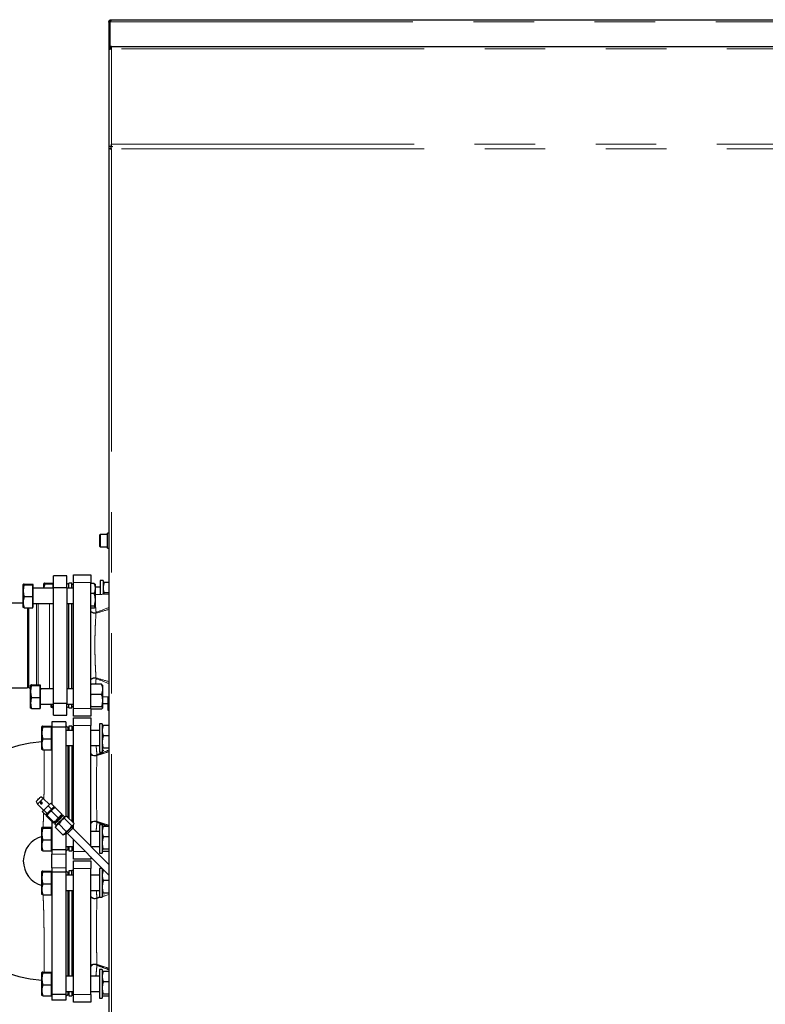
# Model space of a CAD drawing. Header units: millimetres. Extents: x 19 to 255, y 64 to 156.
# Tile 49 of 76: x 159 to 175, y 74 to 95. Entities that reach past the tile are written whole.
import ezdxf

# ---------------------------------------------------------------- set-up
doc = ezdxf.new("R2010")
doc.units = ezdxf.units.MM
doc.linetypes.add('PHANTOM', pattern=[12.7, 6.35, -1.27, 1.27, -1.27, 1.27, -1.27])

msp = doc.modelspace()

# ---------------------------------------------------------------- linework, layer by layer
at = {"color": 7, "linetype": 'Continuous', "lineweight": 25}
for p, q in [((160.902, 94.548), (160.902, 94.558)), ((160.902, 94.558), (160.922, 94.558)), ((160.922, 94.548), (160.902, 94.548)), ((160.902, 94.548), (160.902, 93.992)), ((160.922, 94.548), (160.922, 94.558)), ((160.922, 94.548), (160.922, 94.032)), ((160.928, 94.558), (160.928, 94.574)), ((160.928, 94.035), (160.928, 94.558)), ((160.947, 94.603), (160.947, 94.583)), ((160.947, 94.603), (160.958, 94.603)), ((160.958, 94.603), (197.879, 94.603)), ((160.922, 94.042), (160.928, 94.042)), ((160.952, 93.992), (160.952, 94.042)), ((160.952, 94.042), (180.212, 94.042)), ((160.902, 93.992), (160.927, 93.992)), ((160.902, 93.992), (160.902, 93.978)), ((160.902, 93.978), (160.902, 91.942)), ((160.927, 93.992), (160.927, 93.988)), ((160.928, 93.988), (160.928, 93.996)), ((160.902, 91.942), (160.902, 91.903)), ((160.952, 91.942), (160.902, 91.942)), ((160.941, 91.942), (160.941, 91.917)), ((160.952, 91.942), (160.952, 91.992)), ((160.952, 91.942), (160.967, 91.942)), ((160.967, 91.949), (160.967, 91.936)), ((160.902, 91.903), (160.927, 91.903)), ((160.902, 91.903), (160.902, 66.801)), ((160.712, 83.676), (160.712, 83.792)), ((160.712, 83.552), (160.712, 83.676)), ((160.872, 83.802), (160.722, 83.802)), ((160.902, 83.829), (160.872, 83.829)), ((160.872, 83.586), (160.872, 83.829)), ((160.722, 83.542), (160.872, 83.542)), ((160.872, 83.515), (160.872, 83.586)), ((160.872, 83.515), (160.902, 83.515)), ((160.021, 82.932), (159.741, 82.932)), ((159.741, 82.688), (159.741, 82.932)), ((160.021, 82.688), (160.021, 82.932)), ((160.161, 82.952), (160.521, 82.952)), ((160.161, 82.792), (160.161, 82.952)), ((160.521, 82.952), (160.521, 82.792)), ((159.104, 82.622), (159.104, 82.754)), ((159.125, 82.762), (159.304, 82.762)), ((159.125, 82.745), (159.304, 82.745)), ((159.304, 82.754), (159.304, 82.762)), ((159.31, 82.754), (159.304, 82.754)), ((159.304, 82.745), (159.304, 82.754)), ((159.304, 82.622), (159.304, 82.745)), ((159.31, 82.299), (159.31, 82.754)), ((159.741, 82.674), (159.31, 82.674)), ((159.535, 82.674), (159.535, 82.773)), ((159.556, 82.781), (159.735, 82.781)), ((159.556, 82.764), (159.735, 82.764)), ((159.735, 82.773), (159.735, 82.781)), ((159.741, 82.773), (159.735, 82.773)), ((159.735, 82.764), (159.735, 82.773)), ((159.735, 82.674), (159.735, 82.764)), ((159.741, 82.688), (160.021, 82.688)), ((159.741, 80.256), (159.741, 82.688)), ((160.061, 82.752), (160.021, 82.775)), ((160.021, 82.688), (160.021, 80.256)), ((160.161, 82.674), (160.021, 82.674)), ((160.121, 82.782), (160.061, 82.782)), ((160.061, 82.674), (160.061, 82.782)), ((160.121, 82.674), (160.121, 82.782)), ((160.161, 82.752), (160.121, 82.752)), ((160.161, 80.152), (160.161, 82.792)), ((160.521, 80.152), (160.521, 82.792)), ((160.589, 82.774), (160.521, 82.774)), ((160.608, 82.757), (160.589, 82.774)), ((160.61, 82.756), (160.609, 82.758)), ((160.61, 82.756), (160.61, 82.691)), ((160.721, 82.693), (160.61, 82.693)), ((160.61, 82.691), (160.61, 82.644)), ((160.61, 82.644), (160.61, 82.46)), ((160.781, 82.833), (160.721, 82.833)), ((160.721, 82.833), (160.721, 82.542)), ((160.781, 82.833), (160.781, 82.544)), ((160.782, 82.777), (160.781, 82.775)), ((160.783, 82.777), (160.801, 82.793)), ((160.902, 82.793), (160.801, 82.793)), ((159.104, 82.382), (159.104, 82.622)), ((159.125, 82.498), (159.304, 82.498)), ((159.304, 82.498), (159.304, 82.622)), ((159.304, 82.382), (159.304, 82.498)), ((160.589, 82.561), (160.521, 82.561)), ((160.902, 82.55), (160.61, 82.536)), ((160.61, 82.46), (160.61, 82.402)), ((160.902, 82.58), (160.801, 82.58)), ((159.104, 82.361), (157.88, 82.361)), ((159.104, 82.274), (159.104, 82.382)), ((159.125, 82.266), (159.304, 82.266)), ((159.191, 82.266), (159.191, 80.583)), ((159.221, 80.583), (159.221, 82.266)), ((159.304, 82.266), (159.304, 82.382)), ((159.304, 82.274), (159.31, 82.274)), ((159.31, 82.354), (159.741, 82.354)), ((159.31, 82.274), (159.31, 82.299)), ((160.021, 82.354), (160.161, 82.354)), ((160.061, 80.56), (160.061, 82.354)), ((160.121, 80.56), (160.121, 82.354)), ((160.589, 82.301), (160.521, 82.301)), ((160.589, 82.254), (160.521, 82.254)), ((160.609, 82.27), (160.61, 82.272)), ((160.61, 82.402), (160.61, 82.283)), ((160.61, 82.283), (160.61, 82.272)), ((160.61, 82.272), (160.61, 82.272)), ((155.37, 80.583), (159.191, 80.583)), ((159.221, 80.583), (159.259, 80.583)), ((159.259, 80.507), (159.259, 80.639)), ((159.28, 80.647), (159.459, 80.647)), ((159.28, 80.631), (159.459, 80.631)), ((159.459, 80.639), (159.459, 80.647)), ((159.465, 80.64), (159.459, 80.64)), ((159.459, 80.631), (159.459, 80.639)), ((159.459, 80.507), (159.459, 80.631)), ((159.465, 80.185), (159.465, 80.64)), ((160.525, 80.66), (160.521, 80.648)), ((160.521, 80.656), (160.525, 80.66)), ((160.744, 80.66), (160.525, 80.66)), ((160.763, 80.643), (160.744, 80.66)), ((160.765, 80.642), (160.763, 80.643)), ((160.765, 80.642), (160.765, 80.577)), ((160.765, 80.577), (160.765, 80.529)), ((159.259, 80.268), (159.259, 80.507)), ((159.28, 80.383), (159.459, 80.383)), ((159.459, 80.383), (159.459, 80.507)), ((159.459, 80.268), (159.459, 80.383)), ((159.465, 80.566), (159.489, 80.56)), ((159.741, 80.56), (159.465, 80.56)), ((160.161, 80.56), (160.021, 80.56)), ((160.521, 80.461), (160.525, 80.447)), ((160.744, 80.447), (160.525, 80.447)), ((160.765, 80.529), (160.765, 80.346)), ((160.765, 80.401), (160.902, 80.395)), ((160.876, 80.396), (160.876, 80.186)), ((159.259, 80.16), (159.259, 80.268)), ((159.459, 80.152), (159.459, 80.268)), ((159.459, 80.16), (159.465, 80.16)), ((159.465, 80.24), (159.741, 80.24)), ((159.465, 80.16), (159.465, 80.185)), ((159.69, 80.179), (159.69, 80.24)), ((159.711, 80.171), (159.741, 80.171)), ((160.021, 80.256), (159.741, 80.256)), ((159.741, 80.012), (159.741, 80.256)), ((160.021, 80.012), (160.021, 80.256)), ((160.021, 80.24), (160.161, 80.24)), ((160.021, 80.169), (160.061, 80.192)), ((160.061, 80.162), (160.061, 80.24)), ((160.061, 80.162), (160.121, 80.162)), ((160.121, 80.162), (160.121, 80.24)), ((160.121, 80.192), (160.161, 80.192)), ((160.521, 80.205), (160.525, 80.187)), ((160.744, 80.187), (160.525, 80.187)), ((160.763, 80.156), (160.765, 80.158)), ((160.765, 80.346), (160.765, 80.288)), ((160.765, 80.288), (160.765, 80.168)), ((160.765, 80.259), (160.876, 80.259)), ((160.765, 80.168), (160.765, 80.158)), ((160.765, 80.158), (160.765, 80.158)), ((160.876, 80.186), (160.876, 80.119)), ((159.28, 80.152), (159.459, 80.152)), ((159.741, 80.012), (160.021, 80.012)), ((160.161, 79.992), (160.161, 80.152)), ((160.521, 79.992), (160.161, 79.992)), ((160.161, 79.952), (160.521, 79.952)), ((160.161, 79.792), (160.161, 79.952)), ((160.521, 80.152), (160.521, 79.992)), ((160.521, 79.952), (160.521, 79.792)), ((160.744, 80.14), (160.525, 80.14)), ((160.876, 80.119), (160.902, 80.119)), ((159.495, 79.639), (159.495, 79.771)), ((159.516, 79.779), (159.695, 79.779)), ((159.516, 79.763), (159.695, 79.763)), ((159.695, 79.771), (159.695, 79.779)), ((159.701, 79.772), (159.695, 79.772)), ((159.695, 79.763), (159.695, 79.771)), ((159.695, 79.639), (159.695, 79.763)), ((160.001, 79.872), (159.701, 79.872)), ((159.701, 79.872), (159.701, 79.757)), ((160.001, 79.757), (159.701, 79.757)), ((159.701, 79.757), (159.701, 78.146)), ((160.001, 79.872), (160.001, 79.757)), ((160.041, 79.752), (160.001, 79.792)), ((160.001, 79.757), (160.001, 77.889)), ((160.061, 79.752), (160.041, 79.752)), ((160.041, 79.752), (160.041, 79.692)), ((160.121, 79.782), (160.061, 79.782)), ((160.061, 79.782), (160.061, 79.692)), ((160.121, 79.782), (160.121, 79.692)), ((160.161, 79.752), (160.121, 79.752)), ((160.161, 77.743), (160.161, 79.792)), ((160.521, 77.261), (160.521, 79.792)), ((160.761, 79.832), (160.701, 79.832)), ((160.701, 79.832), (160.701, 79.299)), ((160.761, 79.832), (160.761, 79.299)), ((160.762, 79.776), (160.761, 79.774)), ((160.763, 79.775), (160.781, 79.792)), ((160.902, 79.792), (160.781, 79.792)), ((159.495, 79.4), (159.495, 79.639)), ((159.695, 79.515), (159.695, 79.639)), ((160.161, 79.692), (160.001, 79.692)), ((160.701, 79.692), (160.521, 79.692)), ((160.902, 79.579), (160.781, 79.579)), ((159.495, 79.292), (159.495, 79.4)), ((159.516, 79.515), (159.695, 79.515)), ((159.695, 79.4), (159.695, 79.515)), ((159.695, 79.284), (159.695, 79.4)), ((160.001, 79.372), (160.161, 79.372)), ((160.041, 79.372), (160.041, 77.863)), ((160.061, 79.372), (160.061, 79.33)), ((160.121, 79.372), (160.121, 79.33)), ((160.521, 79.372), (160.701, 79.372)), ((159.516, 79.284), (159.695, 79.284)), ((159.695, 79.292), (159.701, 79.292)), ((160.061, 79.33), (160.061, 77.843)), ((160.121, 79.33), (160.121, 77.783)), ((160.701, 79.299), (160.701, 79.232)), ((160.701, 79.232), (160.761, 79.232)), ((160.761, 79.299), (160.761, 79.232)), ((160.761, 79.29), (160.762, 79.288)), ((160.763, 79.288), (160.781, 79.272)), ((160.902, 79.319), (160.781, 79.319)), ((160.792, 79.272), (160.781, 79.272)), ((159.373, 78.198), (159.404, 78.145)), ((159.404, 78.145), (159.532, 78.017)), ((159.47, 78.295), (159.471, 78.296)), ((159.524, 78.265), (159.471, 78.296)), ((159.652, 78.138), (159.524, 78.265)), ((159.535, 78.021), (159.624, 78.11)), ((159.624, 78.11), (159.68, 78.166)), ((159.695, 78.039), (159.624, 78.11)), ((159.751, 78.096), (159.68, 78.166)), ((159.751, 78.096), (159.695, 78.039)), ((159.503, 77.989), (159.535, 78.021)), ((159.574, 77.918), (159.503, 77.989)), ((159.606, 77.951), (159.535, 78.021)), ((159.606, 77.951), (159.574, 77.918)), ((159.593, 77.909), (159.592, 77.906)), ((159.611, 77.924), (159.593, 77.895)), ((159.734, 77.753), (159.593, 77.895)), ((159.595, 77.94), (159.599, 77.936)), ((159.599, 77.936), (159.599, 77.929)), ((159.599, 77.929), (159.606, 77.922)), ((159.695, 78.039), (159.606, 77.951)), ((159.748, 77.767), (159.606, 77.908)), ((159.838, 77.857), (159.697, 77.999)), ((159.733, 78.07), (159.729, 78.074)), ((159.74, 78.07), (159.733, 78.07)), ((159.747, 78.063), (159.74, 78.07)), ((159.761, 78.063), (159.749, 78.055)), ((159.763, 78.077), (159.76, 78.076)), ((159.916, 77.935), (159.774, 78.076)), ((159.924, 77.901), (159.91, 77.915)), ((159.916, 77.921), (159.917, 77.924)), ((159.942, 77.904), (159.927, 77.904)), ((159.97, 77.876), (159.942, 77.904)), ((160.003, 77.888), (159.972, 77.878)), ((160.013, 77.891), (160.169, 77.735)), ((159.701, 77.787), (159.701, 77.188)), ((159.745, 77.752), (159.748, 77.753)), ((159.754, 77.759), (159.768, 77.745)), ((159.765, 77.742), (159.765, 77.727)), ((159.765, 77.727), (159.793, 77.699)), ((159.791, 77.697), (159.781, 77.666)), ((159.792, 77.698), (159.791, 77.697)), ((159.851, 77.729), (160.007, 77.573)), ((159.968, 77.846), (160.124, 77.69)), ((160.155, 77.694), (160.166, 77.725)), ((160.161, 77.621), (160.161, 77.71)), ((160.761, 77.712), (160.701, 77.712)), ((160.701, 77.712), (160.701, 77.179)), ((160.761, 77.712), (160.761, 77.179)), ((159.495, 77.519), (159.495, 77.651)), ((159.495, 77.28), (159.495, 77.519)), ((159.516, 77.659), (159.695, 77.659)), ((159.516, 77.643), (159.695, 77.643)), ((159.695, 77.651), (159.695, 77.659)), ((159.701, 77.652), (159.695, 77.652)), ((159.695, 77.643), (159.695, 77.651)), ((159.695, 77.519), (159.695, 77.643)), ((159.695, 77.395), (159.695, 77.519)), ((159.778, 77.656), (159.782, 77.666)), ((159.778, 77.656), (159.934, 77.501)), ((159.944, 77.504), (159.934, 77.501)), ((159.944, 77.503), (159.975, 77.514)), ((159.976, 77.514), (159.975, 77.514)), ((160.001, 77.539), (160.001, 77.188)), ((160.005, 77.544), (160.026, 77.522)), ((160.027, 77.523), (160.026, 77.522)), ((160.03, 77.526), (160.902, 76.654)), ((160.147, 77.643), (160.125, 77.664)), ((160.902, 76.88), (160.143, 77.639)), ((160.701, 77.572), (160.521, 77.572)), ((160.762, 77.656), (160.761, 77.654)), ((160.763, 77.655), (160.781, 77.672)), ((160.902, 77.672), (160.781, 77.672)), ((159.495, 77.172), (159.495, 77.28)), ((159.516, 77.395), (159.695, 77.395)), ((159.695, 77.28), (159.695, 77.395)), ((159.695, 77.164), (159.695, 77.28)), ((160.161, 77.152), (160.161, 77.395)), ((160.902, 77.459), (160.781, 77.459)), ((159.516, 77.164), (159.695, 77.164)), ((159.695, 77.172), (159.701, 77.172)), ((160.001, 77.188), (159.701, 77.188)), ((159.701, 77.188), (159.701, 77.097)), ((159.701, 76.808), (159.701, 77.097)), ((160.001, 77.252), (160.161, 77.252)), ((160.001, 77.152), (160.041, 77.192)), ((160.001, 77.188), (160.001, 77.097)), ((160.001, 77.097), (160.001, 76.808)), ((160.041, 77.252), (160.041, 77.192)), ((160.041, 77.192), (160.061, 77.192)), ((160.061, 77.252), (160.061, 77.162)), ((160.061, 77.162), (160.121, 77.162)), ((160.121, 77.252), (160.121, 77.162)), ((160.121, 77.192), (160.161, 77.192)), ((160.161, 76.992), (160.161, 77.152)), ((160.531, 77.252), (160.701, 77.252)), ((160.701, 77.179), (160.701, 77.112)), ((160.701, 77.112), (160.761, 77.112)), ((160.761, 77.179), (160.761, 77.112)), ((160.761, 77.17), (160.762, 77.168)), ((160.763, 77.168), (160.781, 77.152)), ((160.902, 77.199), (160.781, 77.199)), ((160.902, 77.152), (160.781, 77.152)), ((160.521, 76.992), (160.161, 76.992)), ((160.161, 76.952), (160.521, 76.952)), ((160.161, 76.792), (160.161, 76.952)), ((160.521, 77.035), (160.521, 76.992)), ((160.521, 76.952), (160.521, 76.792)), ((159.495, 76.599), (159.495, 76.731)), ((159.516, 76.739), (159.695, 76.739)), ((159.516, 76.723), (159.695, 76.723)), ((159.695, 76.731), (159.695, 76.739)), ((159.701, 76.732), (159.695, 76.732)), ((159.695, 76.723), (159.695, 76.731)), ((159.695, 76.599), (159.695, 76.723)), ((159.701, 76.808), (159.701, 76.717)), ((160.001, 76.717), (159.701, 76.717)), ((159.701, 76.717), (159.701, 74.148)), ((160.001, 76.808), (160.001, 76.717)), ((160.041, 76.712), (160.001, 76.752)), ((160.001, 76.717), (160.001, 74.148)), ((160.161, 76.652), (160.001, 76.652)), ((160.061, 76.712), (160.041, 76.712)), ((160.041, 76.712), (160.041, 76.652)), ((160.121, 76.742), (160.061, 76.742)), ((160.061, 76.742), (160.061, 76.652)), ((160.161, 76.752), (160.121, 76.752)), ((160.121, 76.652), (160.121, 76.752)), ((160.161, 74.152), (160.161, 76.792)), ((160.521, 74.152), (160.521, 76.792)), ((160.701, 76.652), (160.521, 76.652)), ((160.761, 76.792), (160.701, 76.792)), ((160.701, 76.792), (160.701, 76.259)), ((160.761, 76.792), (160.761, 76.259)), ((160.762, 76.736), (160.761, 76.734)), ((160.763, 76.735), (160.781, 76.752)), ((160.804, 76.752), (160.781, 76.752)), ((159.495, 76.36), (159.495, 76.599)), ((159.516, 76.475), (159.695, 76.475)), ((159.695, 76.475), (159.695, 76.599)), ((159.695, 76.36), (159.695, 76.475)), ((160.902, 76.539), (160.781, 76.539)), ((159.495, 76.252), (159.495, 76.36)), ((159.516, 76.244), (159.695, 76.244)), ((159.695, 76.244), (159.695, 76.36)), ((159.695, 76.252), (159.701, 76.252)), ((160.001, 76.332), (160.161, 76.332)), ((160.041, 76.332), (160.041, 74.532)), ((160.061, 76.332), (160.061, 74.532)), ((160.121, 76.332), (160.121, 74.532)), ((160.521, 76.332), (160.701, 76.332)), ((160.701, 76.259), (160.701, 76.192)), ((160.761, 76.259), (160.761, 76.192)), ((160.761, 76.25), (160.762, 76.248)), ((160.763, 76.248), (160.776, 76.237)), ((160.902, 76.279), (160.781, 76.279)), ((160.701, 76.192), (160.761, 76.192)), ((159.495, 74.479), (159.495, 74.611)), ((159.516, 74.619), (159.695, 74.619)), ((159.516, 74.603), (159.695, 74.603)), ((159.695, 74.611), (159.695, 74.619)), ((159.701, 74.612), (159.695, 74.612)), ((159.695, 74.603), (159.695, 74.611)), ((159.695, 74.479), (159.695, 74.603)), ((160.761, 74.672), (160.701, 74.672)), ((160.701, 74.672), (160.701, 74.139)), ((160.761, 74.672), (160.761, 74.139)), ((160.762, 74.616), (160.761, 74.614)), ((160.763, 74.615), (160.781, 74.632)), ((160.902, 74.632), (160.781, 74.632)), ((159.495, 74.24), (159.495, 74.479)), ((159.695, 74.355), (159.695, 74.479)), ((160.161, 74.532), (160.001, 74.532)), ((160.701, 74.532), (160.521, 74.532)), ((160.902, 74.419), (160.781, 74.419)), ((159.495, 74.132), (159.495, 74.24)), ((159.516, 74.355), (159.695, 74.355)), ((159.695, 74.24), (159.695, 74.355)), ((159.695, 74.124), (159.695, 74.24)), ((160.001, 74.212), (160.161, 74.212)), ((160.041, 74.212), (160.041, 74.152)), ((160.061, 74.212), (160.061, 74.122)), ((160.121, 74.212), (160.121, 74.122)), ((160.121, 74.192), (160.161, 74.192)), ((160.521, 74.212), (160.701, 74.212)), ((159.516, 74.124), (159.695, 74.124)), ((159.695, 74.132), (159.701, 74.132)), ((160.001, 74.148), (159.701, 74.148)), ((159.701, 74.148), (159.701, 74.032)), ((160.001, 74.032), (159.701, 74.032)), ((160.001, 74.112), (160.041, 74.152)), ((160.001, 74.148), (160.001, 74.032)), ((160.041, 74.152), (160.061, 74.152)), ((160.061, 74.122), (160.121, 74.122)), ((160.161, 73.992), (160.161, 74.152)), ((160.521, 73.992), (160.161, 73.992)), ((160.521, 74.152), (160.521, 73.992)), ((160.701, 74.139), (160.701, 74.072)), ((160.701, 74.072), (160.761, 74.072)), ((160.761, 74.139), (160.761, 74.072)), ((160.761, 74.13), (160.762, 74.128)), ((160.763, 74.128), (160.781, 74.112)), ((160.902, 74.159), (160.781, 74.159)), ((160.902, 74.112), (160.781, 74.112))]:
    msp.add_line(p, q, dxfattribs=at)
at = {"color": 8, "linetype": 'PHANTOM', "lineweight": 18}
for p, q in [((160.928, 94.558), (197.834, 94.558)), ((160.952, 91.992), (160.952, 93.992)), ((180.212, 93.992), (160.952, 93.992)), ((160.952, 91.992), (180.212, 91.992)), ((160.952, 91.892), (160.952, 66.812)), ((180.212, 91.892), (160.952, 91.892)), ((160.722, 83.802), (160.722, 83.677)), ((160.722, 83.677), (160.722, 83.542)), ((160.521, 82.792), (160.161, 82.792)), ((159.385, 80.647), (159.385, 82.354)), ((159.416, 80.647), (159.416, 82.354)), ((159.652, 80.56), (159.652, 82.354)), ((160.63, 82.151), (160.632, 82.164)), ((160.632, 80.781), (160.63, 80.794)), ((160.161, 80.152), (160.521, 80.152)), ((160.521, 79.792), (160.161, 79.792)), ((160.651, 79.167), (160.649, 79.178)), ((160.649, 77.766), (160.651, 77.778)), ((159.701, 77.097), (160.001, 77.097)), ((160.161, 77.152), (160.404, 77.152)), ((160.001, 76.808), (159.701, 76.808)), ((160.521, 76.792), (160.161, 76.792)), ((160.902, 76.247), (160.761, 76.202)), ((160.761, 76.224), (160.806, 76.241)), ((160.649, 76.178), (160.701, 76.2)), ((160.651, 76.167), (160.649, 76.178)), ((160.729, 76.192), (160.651, 76.167)), ((160.649, 74.766), (160.651, 74.778)), ((160.161, 74.152), (160.521, 74.152))]:
    msp.add_line(p, q, dxfattribs=at)
at = {"color": 8, "linetype": 'PHANTOM', "lineweight": 18, "flags": 128}
for points in [[(160.521, 82.216), (160.523, 82.202), (160.531, 82.189), (160.542, 82.178), (160.557, 82.169), (160.574, 82.163), (160.594, 82.16), (160.613, 82.16), (160.632, 82.164)], [(160.63, 82.151), (160.612, 82.148), (160.592, 82.148), (160.573, 82.15), (160.556, 82.155), (160.541, 82.162), (160.53, 82.17), (160.523, 82.18), (160.521, 82.19)], [(160.63, 80.794), (160.612, 80.797), (160.592, 80.797), (160.573, 80.794), (160.556, 80.79), (160.541, 80.783), (160.53, 80.774), (160.523, 80.765), (160.521, 80.754)], [(160.632, 80.781), (160.613, 80.785), (160.594, 80.785), (160.574, 80.782), (160.557, 80.776), (160.542, 80.767), (160.531, 80.756), (160.523, 80.743), (160.521, 80.729)], [(160.521, 79.224), (160.524, 79.209), (160.533, 79.194), (160.547, 79.182), (160.565, 79.173), (160.586, 79.168), (160.608, 79.167), (160.63, 79.171), (160.649, 79.178)], [(160.521, 79.199), (160.524, 79.188), (160.533, 79.177), (160.548, 79.168), (160.566, 79.162), (160.588, 79.158), (160.61, 79.158), (160.632, 79.161), (160.651, 79.167)], [(160.521, 77.745), (160.524, 77.757), (160.533, 77.768), (160.548, 77.777), (160.566, 77.783), (160.588, 77.787), (160.61, 77.787), (160.632, 77.784), (160.651, 77.778)], [(160.521, 77.72), (160.524, 77.736), (160.533, 77.751), (160.547, 77.763), (160.565, 77.772), (160.586, 77.777), (160.608, 77.778), (160.63, 77.774), (160.649, 77.766)], [(160.521, 76.224), (160.524, 76.209), (160.533, 76.194), (160.547, 76.182), (160.565, 76.173), (160.586, 76.168), (160.608, 76.167), (160.63, 76.171), (160.649, 76.178)], [(160.521, 76.199), (160.524, 76.188), (160.533, 76.177), (160.548, 76.168), (160.566, 76.162), (160.588, 76.158), (160.61, 76.158), (160.632, 76.161), (160.651, 76.167)], [(160.521, 74.745), (160.524, 74.757), (160.533, 74.768), (160.548, 74.777), (160.566, 74.783), (160.588, 74.787), (160.61, 74.787), (160.632, 74.784), (160.651, 74.778)], [(160.521, 74.72), (160.524, 74.736), (160.533, 74.751), (160.547, 74.763), (160.565, 74.772), (160.586, 74.777), (160.608, 74.778), (160.63, 74.774), (160.649, 74.766)]]:
    msp.add_lwpolyline(points, dxfattribs=at)
at = {"color": 7, "linetype": 'Continuous', "lineweight": 25, "flags": 128}
for points in [[(159.373, 78.198), (159.373, 78.198), (159.376, 78.201), (159.384, 78.209), (159.396, 78.221), (159.411, 78.236), (159.427, 78.252), (159.442, 78.267), (159.455, 78.281), (159.465, 78.29), (159.47, 78.295)], [(159.524, 78.265), (159.524, 78.264), (159.518, 78.259), (159.508, 78.249), (159.494, 78.235), (159.478, 78.218), (159.46, 78.2), (159.442, 78.183), (159.427, 78.167), (159.415, 78.155), (159.407, 78.147), (159.404, 78.145)], [(159.74, 78.07), (159.739, 78.07), (159.734, 78.065), (159.724, 78.055), (159.71, 78.04), (159.693, 78.023), (159.674, 78.004), (159.655, 77.985), (159.637, 77.967), (159.621, 77.951), (159.609, 77.939), (159.601, 77.932), (159.599, 77.929)], [(159.942, 77.904), (159.941, 77.904), (159.936, 77.899), (159.927, 77.889), (159.913, 77.875), (159.896, 77.858), (159.876, 77.838), (159.855, 77.817), (159.833, 77.796), (159.813, 77.776), (159.796, 77.758), (159.781, 77.744), (159.771, 77.734), (159.766, 77.728), (159.765, 77.727)], [(159.765, 77.742), (159.765, 77.742), (159.768, 77.744), (159.775, 77.752), (159.787, 77.764), (159.803, 77.78), (159.822, 77.799), (159.842, 77.819), (159.862, 77.839), (159.882, 77.858), (159.899, 77.875), (159.912, 77.889), (159.922, 77.899), (159.927, 77.904), (159.927, 77.904)], [(159.972, 77.878), (159.971, 77.877), (159.966, 77.872), (159.956, 77.862), (159.942, 77.848), (159.925, 77.831), (159.904, 77.81), (159.883, 77.789), (159.861, 77.767), (159.841, 77.747), (159.823, 77.729), (159.808, 77.714), (159.798, 77.704), (159.792, 77.698)], [(160.155, 77.694), (160.155, 77.693), (160.15, 77.688), (160.14, 77.679), (160.126, 77.664), (160.108, 77.647), (160.088, 77.627), (160.067, 77.605), (160.045, 77.583), (160.025, 77.563), (160.007, 77.545), (159.992, 77.53), (159.982, 77.52), (159.976, 77.514)], [(160.147, 77.643), (160.147, 77.643), (160.144, 77.64), (160.136, 77.632), (160.123, 77.619), (160.108, 77.604), (160.09, 77.586), (160.072, 77.568), (160.056, 77.552), (160.042, 77.538), (160.032, 77.528), (160.027, 77.523)]]:
    msp.add_lwpolyline(points, dxfattribs=at)
at = {"color": 7, "linetype": 'Continuous', "lineweight": 25}
for centre, radius, start, end in [((160.722, 83.792), 0.01, 90, 180), ((160.722, 83.552), 0.01, 180, 270), ((159.641, 76.952), 2.505, 93.3413, 266.6587), ((159.486, 78.17), 0.0199, 135.795, 314.2439), ((159.641, 76.952), 0.535, 105.4715, 254.5298)]:
    msp.add_arc(centre, radius, start, end, dxfattribs=at)
for points, knots in [([(160.902, 94.558), (160.902, 94.561), (160.903, 94.566), (160.905, 94.574), (160.909, 94.583), (160.915, 94.59), (160.923, 94.596), (160.931, 94.6), (160.939, 94.603), (160.945, 94.603), (160.947, 94.603)], [0, 0, 0, 0, 0.1153569, 0.2389796, 0.3681794, 0.5000032, 0.6318723, 0.7608834, 0.8832183, 1, 1, 1, 1]), ([(160.922, 94.558), (160.922, 94.559), (160.922, 94.562), (160.924, 94.567), (160.926, 94.572), (160.929, 94.576), (160.934, 94.579), (160.938, 94.582), (160.943, 94.583), (160.946, 94.583), (160.947, 94.583)], [0, 0, 0, 0, 0.124771, 0.249927, 0.375133, 0.5, 0.624942, 0.749956, 0.873751, 1, 1, 1, 1]), ([(160.958, 94.603), (160.957, 94.603), (160.957, 94.602), (160.956, 94.599), (160.953, 94.594), (160.949, 94.588), (160.945, 94.583), (160.939, 94.578), (160.934, 94.575), (160.93, 94.575), (160.928, 94.574)], [0, 0, 0, 0, 0.156783, 0.309493, 0.454375, 0.588148, 0.708913, 0.816044, 0.910752, 1, 1, 1, 1]), ([(160.952, 94.042), (160.947, 94.042), (160.935, 94.041), (160.92, 94.032), (160.909, 94.019), (160.903, 94.005), (160.902, 93.996), (160.902, 93.992)], [0, 0, 0, 0, 0.21815, 0.436315, 0.65448, 0.872649, 1, 1, 1, 1]), ([(160.952, 94.017), (160.949, 94.017), (160.943, 94.016), (160.935, 94.012), (160.93, 94.004), (160.927, 93.998), (160.927, 93.993), (160.927, 93.992)], [0, 0, 0, 0, 0.228352, 0.45676, 0.68504, 0.913377, 1, 1, 1, 1]), ([(160.902, 93.978), (160.903, 93.979), (160.904, 93.981), (160.913, 93.984), (160.926, 93.987), (160.94, 93.99), (160.949, 93.992), (160.952, 93.992)], [0, 0, 0, 0, 0.21815, 0.43631, 0.65448, 0.872643, 1, 1, 1, 1]), ([(160.952, 91.892), (160.951, 91.899), (160.95, 91.912), (160.947, 91.928), (160.944, 91.94), (160.942, 91.942), (160.941, 91.942)], [0, 0, 0, 0, 0.249986, 0.5, 0.75001, 1, 1, 1, 1]), ([(160.902, 91.903), (160.903, 91.902), (160.904, 91.9), (160.916, 91.898), (160.933, 91.895), (160.946, 91.893), (160.952, 91.892)], [0, 0, 0, 0, 0.24999, 0.5, 0.750014, 1, 1, 1, 1]), ([(160.927, 91.903), (160.928, 91.902), (160.928, 91.9), (160.934, 91.898), (160.942, 91.895), (160.949, 91.893), (160.952, 91.892)], [0, 0, 0, 0, 0.249989, 0.500001, 0.749982, 1, 1, 1, 1]), ([(160.952, 91.892), (160.951, 91.896), (160.95, 91.902), (160.947, 91.91), (160.944, 91.916), (160.942, 91.917), (160.941, 91.917)], [0, 0, 0, 0, 0.250018, 0.499999, 0.750011, 1, 1, 1, 1]), ([(159.125, 82.762), (159.119, 82.76), (159.107, 82.758), (159.105, 82.755), (159.104, 82.754)], [0, 0, 0, 0, 0.495453, 1, 1, 1, 1]), ([(159.104, 82.754), (159.104, 82.753), (159.104, 82.752), (159.109, 82.749), (159.12, 82.747), (159.125, 82.745)], [0, 0, 0, 0, 0.070094, 0.530797, 1, 1, 1, 1]), ([(159.125, 82.745), (159.123, 82.738), (159.115, 82.713), (159.106, 82.672), (159.105, 82.638), (159.104, 82.622)], [0, 0, 0, 0, 0.1948041, 0.5946668, 1, 1, 1, 1]), ([(159.556, 82.781), (159.55, 82.779), (159.538, 82.777), (159.536, 82.774), (159.535, 82.773)], [0, 0, 0, 0, 0.495444, 1, 1, 1, 1]), ([(159.535, 82.773), (159.535, 82.772), (159.535, 82.771), (159.54, 82.768), (159.551, 82.766), (159.556, 82.764)], [0, 0, 0, 0, 0.070095, 0.530789, 1, 1, 1, 1]), ([(159.556, 82.764), (159.554, 82.757), (159.547, 82.733), (159.539, 82.702), (159.538, 82.68), (159.538, 82.674)], [0, 0, 0, 0, 0.265425, 0.810251, 1, 1, 1, 1]), ([(160.589, 82.774), (160.593, 82.765), (160.602, 82.738), (160.607, 82.71), (160.61, 82.691)], [0, 0, 0, 0, 0.316667, 1, 1, 1, 1]), ([(160.61, 82.644), (160.609, 82.637), (160.606, 82.609), (160.597, 82.582), (160.589, 82.561)], [0, 0, 0, 0, 0.230821, 1, 1, 1, 1]), ([(160.801, 82.793), (160.798, 82.785), (160.788, 82.757), (160.784, 82.73), (160.781, 82.71)], [0, 0, 0, 0, 0.316667, 1, 1, 1, 1]), ([(160.781, 82.663), (160.782, 82.656), (160.785, 82.628), (160.794, 82.601), (160.801, 82.58)], [0, 0, 0, 0, 0.230827, 1, 1, 1, 1]), ([(159.104, 82.622), (159.104, 82.612), (159.105, 82.587), (159.111, 82.545), (159.121, 82.514), (159.125, 82.498)], [0, 0, 0, 0, 0.219144, 0.607269, 1, 1, 1, 1]), ([(159.125, 82.498), (159.119, 82.479), (159.107, 82.441), (159.105, 82.402), (159.104, 82.382)], [0, 0, 0, 0, 0.495457, 1, 1, 1, 1]), ([(160.589, 82.561), (160.591, 82.558), (160.601, 82.525), (160.605, 82.491), (160.61, 82.46)], [0, 0, 0, 0, 0.107801, 1, 1, 1, 1]), ([(160.801, 82.58), (160.8, 82.577), (160.797, 82.565), (160.795, 82.553), (160.793, 82.545)], [0, 0, 0, 0, 0.306918, 1, 1, 1, 1]), ([(159.104, 82.382), (159.104, 82.379), (159.104, 82.358), (159.109, 82.319), (159.12, 82.284), (159.125, 82.266)], [0, 0, 0, 0, 0.070104, 0.530798, 1, 1, 1, 1]), ([(159.125, 82.266), (159.119, 82.268), (159.107, 82.27), (159.105, 82.273), (159.104, 82.274)], [0, 0, 0, 0, 0.4954614, 1, 1, 1, 1]), ([(160.61, 82.402), (160.61, 82.401), (160.607, 82.367), (160.598, 82.333), (160.589, 82.301)], [0, 0, 0, 0, 0.0300025, 1, 1, 1, 1]), ([(160.589, 82.301), (160.591, 82.3), (160.601, 82.294), (160.605, 82.288), (160.61, 82.283)], [0, 0, 0, 0, 0.107804, 1, 1, 1, 1]), ([(160.61, 82.272), (160.61, 82.272), (160.607, 82.266), (160.598, 82.26), (160.589, 82.254)], [0, 0, 0, 0, 0.030006, 1, 1, 1, 1]), ([(159.28, 80.647), (159.274, 80.646), (159.262, 80.643), (159.26, 80.641), (159.259, 80.639)], [0, 0, 0, 0, 0.4954566, 1, 1, 1, 1]), ([(159.259, 80.639), (159.259, 80.639), (159.259, 80.638), (159.263, 80.635), (159.274, 80.632), (159.28, 80.631)], [0, 0, 0, 0, 0.0700939, 0.5307914, 1, 1, 1, 1]), ([(159.28, 80.631), (159.278, 80.623), (159.27, 80.599), (159.261, 80.558), (159.259, 80.524), (159.259, 80.507)], [0, 0, 0, 0, 0.194804, 0.594665, 1, 1, 1, 1]), ([(160.744, 80.66), (160.747, 80.651), (160.757, 80.624), (160.762, 80.596), (160.765, 80.577)], [0, 0, 0, 0, 0.316667, 1, 1, 1, 1]), ([(159.259, 80.507), (159.259, 80.498), (159.259, 80.473), (159.266, 80.431), (159.275, 80.399), (159.28, 80.383)], [0, 0, 0, 0, 0.219145, 0.60727, 1, 1, 1, 1]), ([(159.28, 80.383), (159.274, 80.365), (159.262, 80.327), (159.26, 80.287), (159.259, 80.268)], [0, 0, 0, 0, 0.49546, 1, 1, 1, 1]), ([(160.525, 80.447), (160.524, 80.443), (160.522, 80.439), (160.521, 80.434), (160.521, 80.433)], [0, 0, 0, 0, 0.758109, 1, 1, 1, 1]), ([(160.765, 80.529), (160.764, 80.523), (160.761, 80.495), (160.751, 80.468), (160.744, 80.447)], [0, 0, 0, 0, 0.230821, 1, 1, 1, 1]), ([(160.744, 80.447), (160.745, 80.443), (160.755, 80.41), (160.76, 80.376), (160.765, 80.346)], [0, 0, 0, 0, 0.107801, 1, 1, 1, 1]), ([(159.259, 80.268), (159.259, 80.265), (159.259, 80.244), (159.263, 80.205), (159.274, 80.17), (159.28, 80.152)], [0, 0, 0, 0, 0.070104, 0.530792, 1, 1, 1, 1]), ([(159.28, 80.152), (159.274, 80.153), (159.262, 80.156), (159.26, 80.159), (159.259, 80.16)], [0, 0, 0, 0, 0.495465, 1, 1, 1, 1]), ([(159.711, 80.171), (159.705, 80.172), (159.693, 80.175), (159.691, 80.178), (159.69, 80.179)], [0, 0, 0, 0, 0.495466, 1, 1, 1, 1]), ([(159.695, 80.24), (159.695, 80.235), (159.697, 80.211), (159.705, 80.189), (159.711, 80.171)], [0, 0, 0, 0, 0.214977, 1, 1, 1, 1]), ([(160.525, 80.187), (160.524, 80.186), (160.522, 80.185), (160.521, 80.184), (160.521, 80.184)], [0, 0, 0, 0, 0.758109, 1, 1, 1, 1]), ([(160.765, 80.288), (160.764, 80.287), (160.762, 80.252), (160.753, 80.219), (160.744, 80.187)], [0, 0, 0, 0, 0.0300025, 1, 1, 1, 1]), ([(160.744, 80.187), (160.745, 80.186), (160.755, 80.18), (160.76, 80.174), (160.765, 80.168)], [0, 0, 0, 0, 0.107804, 1, 1, 1, 1]), ([(160.765, 80.158), (160.764, 80.158), (160.762, 80.151), (160.753, 80.145), (160.744, 80.14)], [0, 0, 0, 0, 0.030006, 1, 1, 1, 1]), ([(159.516, 79.779), (159.51, 79.778), (159.498, 79.775), (159.496, 79.773), (159.495, 79.771)], [0, 0, 0, 0, 0.495459, 1, 1, 1, 1]), ([(159.495, 79.771), (159.495, 79.771), (159.495, 79.77), (159.5, 79.767), (159.511, 79.764), (159.516, 79.763)], [0, 0, 0, 0, 0.070098, 0.530786, 1, 1, 1, 1]), ([(159.516, 79.763), (159.514, 79.755), (159.507, 79.731), (159.497, 79.69), (159.496, 79.656), (159.495, 79.639)], [0, 0, 0, 0, 0.194807, 0.594665, 1, 1, 1, 1]), ([(160.781, 79.792), (160.778, 79.783), (160.768, 79.756), (160.764, 79.728), (160.761, 79.709)], [0, 0, 0, 0, 0.3166694, 1, 1, 1, 1]), ([(159.495, 79.639), (159.495, 79.63), (159.496, 79.605), (159.502, 79.563), (159.512, 79.531), (159.516, 79.515)], [0, 0, 0, 0, 0.2191405, 0.607268, 1, 1, 1, 1]), ([(160.761, 79.661), (160.762, 79.655), (160.765, 79.627), (160.774, 79.6), (160.781, 79.579)], [0, 0, 0, 0, 0.230818, 1, 1, 1, 1]), ([(160.781, 79.579), (160.78, 79.575), (160.77, 79.542), (160.765, 79.508), (160.761, 79.478)], [0, 0, 0, 0, 0.107803, 1, 1, 1, 1]), ([(159.516, 79.515), (159.51, 79.497), (159.498, 79.459), (159.496, 79.419), (159.495, 79.4)], [0, 0, 0, 0, 0.495458, 1, 1, 1, 1]), ([(159.495, 79.4), (159.495, 79.397), (159.495, 79.376), (159.5, 79.337), (159.511, 79.302), (159.516, 79.284)], [0, 0, 0, 0, 0.070099, 0.530787, 1, 1, 1, 1]), ([(160.761, 79.42), (160.761, 79.419), (160.764, 79.385), (160.773, 79.351), (160.781, 79.319)], [0, 0, 0, 0, 0.030013, 1, 1, 1, 1]), ([(159.516, 79.284), (159.51, 79.285), (159.498, 79.288), (159.496, 79.291), (159.495, 79.292)], [0, 0, 0, 0, 0.495459, 1, 1, 1, 1]), ([(160.781, 79.319), (160.78, 79.318), (160.77, 79.312), (160.765, 79.306), (160.761, 79.3)], [0, 0, 0, 0, 0.107799, 1, 1, 1, 1]), ([(159.469, 78.182), (159.471, 78.183), (159.475, 78.186), (159.481, 78.188), (159.488, 78.187), (159.494, 78.185), (159.499, 78.18), (159.503, 78.174), (159.504, 78.168), (159.503, 78.161), (159.5, 78.155), (159.495, 78.15), (159.489, 78.148), (159.482, 78.147), (159.476, 78.149), (159.47, 78.153), (159.466, 78.158), (159.464, 78.165), (159.464, 78.171), (159.466, 78.177), (159.468, 78.18), (159.469, 78.182)], [0, 0, 0, 0, 0.05272, 0.105369, 0.1589, 0.213092, 0.266345, 0.318447, 0.371048, 0.424967, 0.479007, 0.531824, 0.583987, 0.636965, 0.691082, 0.74488, 0.797295, 0.849487, 0.902905, 0.957118, 1, 1, 1, 1]), ([(159.593, 77.895), (159.592, 77.898), (159.591, 77.904), (159.593, 77.91), (159.599, 77.91), (159.605, 77.909), (159.606, 77.908)], [0, 0, 0, 0, 0.245341, 0.5537664, 0.8716933, 1, 1, 1, 1]), ([(159.606, 77.908), (159.614, 77.92), (159.63, 77.946), (159.661, 77.976), (159.685, 77.992), (159.697, 77.999)], [0, 0, 0, 0, 0.33617, 0.682269, 1, 1, 1, 1]), ([(159.697, 77.999), (159.703, 78.01), (159.716, 78.032), (159.742, 78.058), (159.764, 78.07), (159.774, 78.076)], [0, 0, 0, 0, 0.336166, 0.682257, 1, 1, 1, 1]), ([(159.774, 78.076), (159.773, 78.077), (159.768, 78.078), (159.761, 78.078), (159.759, 78.072), (159.76, 78.066), (159.761, 78.063)], [0, 0, 0, 0, 0.128311, 0.436983, 0.754658, 1, 1, 1, 1]), ([(159.812, 77.831), (159.824, 77.839), (159.849, 77.854), (159.88, 77.885), (159.895, 77.91), (159.902, 77.922)], [0, 0, 0, 0, 0.3361562, 0.6822625, 1, 1, 1, 1]), ([(159.916, 77.935), (159.909, 77.924), (159.897, 77.902), (159.87, 77.876), (159.849, 77.863), (159.838, 77.857)], [0, 0, 0, 0, 0.336155, 0.682269, 1, 1, 1, 1]), ([(159.902, 77.922), (159.905, 77.921), (159.912, 77.919), (159.917, 77.922), (159.918, 77.928), (159.916, 77.933), (159.916, 77.935)], [0, 0, 0, 0, 0.245342, 0.553768, 0.871689, 1, 1, 1, 1]), ([(160.013, 77.891), (160.005, 77.889), (159.989, 77.884), (159.974, 77.869), (159.97, 77.853), (159.968, 77.846)], [0, 0, 0, 0, 0.336162, 0.682275, 1, 1, 1, 1]), ([(159.734, 77.753), (159.745, 77.76), (159.767, 77.772), (159.793, 77.799), (159.806, 77.82), (159.812, 77.831)], [0, 0, 0, 0, 0.3361584, 0.6822723, 1, 1, 1, 1]), ([(159.748, 77.767), (159.748, 77.765), (159.749, 77.76), (159.749, 77.753), (159.744, 77.751), (159.737, 77.753), (159.734, 77.753)], [0, 0, 0, 0, 0.128311, 0.436983, 0.75466, 1, 1, 1, 1]), ([(159.838, 77.857), (159.831, 77.845), (159.815, 77.82), (159.784, 77.789), (159.759, 77.774), (159.748, 77.767)], [0, 0, 0, 0, 0.336156, 0.682274, 1, 1, 1, 1]), ([(159.851, 77.729), (159.84, 77.723), (159.818, 77.713), (159.794, 77.688), (159.783, 77.666), (159.778, 77.656)], [0, 0, 0, 0, 0.336157, 0.682265, 1, 1, 1, 1]), ([(159.968, 77.846), (159.957, 77.839), (159.931, 77.822), (159.894, 77.79), (159.868, 77.756), (159.855, 77.735), (159.851, 77.729)], [0, 0, 0, 0, 0.242162, 0.549924, 0.86713, 1, 1, 1, 1]), ([(160.007, 77.573), (160.013, 77.577), (160.034, 77.59), (160.067, 77.616), (160.1, 77.652), (160.117, 77.679), (160.124, 77.69)], [0, 0, 0, 0, 0.132866, 0.44087, 0.757842, 1, 1, 1, 1]), ([(160.124, 77.69), (160.132, 77.693), (160.147, 77.697), (160.162, 77.712), (160.167, 77.728), (160.169, 77.735)], [0, 0, 0, 0, 0.336162, 0.682275, 1, 1, 1, 1]), ([(159.516, 77.659), (159.51, 77.658), (159.498, 77.655), (159.496, 77.653), (159.495, 77.651)], [0, 0, 0, 0, 0.495459, 1, 1, 1, 1]), ([(159.495, 77.651), (159.495, 77.651), (159.495, 77.65), (159.5, 77.647), (159.511, 77.644), (159.516, 77.643)], [0, 0, 0, 0, 0.070098, 0.530786, 1, 1, 1, 1]), ([(159.516, 77.643), (159.514, 77.635), (159.507, 77.611), (159.497, 77.57), (159.496, 77.536), (159.495, 77.519)], [0, 0, 0, 0, 0.1948085, 0.5946697, 1, 1, 1, 1]), ([(159.495, 77.519), (159.495, 77.51), (159.496, 77.485), (159.502, 77.443), (159.512, 77.411), (159.516, 77.395)], [0, 0, 0, 0, 0.219146, 0.607271, 1, 1, 1, 1]), ([(159.934, 77.501), (159.945, 77.506), (159.967, 77.516), (159.991, 77.541), (160.002, 77.563), (160.007, 77.573)], [0, 0, 0, 0, 0.336157, 0.682261, 1, 1, 1, 1]), ([(160.781, 77.672), (160.778, 77.663), (160.768, 77.636), (160.764, 77.608), (160.761, 77.589)], [0, 0, 0, 0, 0.3166694, 1, 1, 1, 1]), ([(160.761, 77.541), (160.762, 77.535), (160.765, 77.507), (160.774, 77.48), (160.781, 77.459)], [0, 0, 0, 0, 0.230818, 1, 1, 1, 1]), ([(159.516, 77.395), (159.51, 77.377), (159.498, 77.339), (159.496, 77.299), (159.495, 77.28)], [0, 0, 0, 0, 0.495458, 1, 1, 1, 1]), ([(159.495, 77.28), (159.495, 77.277), (159.495, 77.256), (159.5, 77.217), (159.511, 77.182), (159.516, 77.164)], [0, 0, 0, 0, 0.070099, 0.530787, 1, 1, 1, 1]), ([(160.781, 77.459), (160.78, 77.455), (160.77, 77.422), (160.765, 77.388), (160.761, 77.358)], [0, 0, 0, 0, 0.107793, 1, 1, 1, 1]), ([(160.761, 77.3), (160.761, 77.299), (160.764, 77.265), (160.773, 77.231), (160.781, 77.199)], [0, 0, 0, 0, 0.030013, 1, 1, 1, 1]), ([(159.516, 77.164), (159.51, 77.165), (159.498, 77.168), (159.496, 77.171), (159.495, 77.172)], [0, 0, 0, 0, 0.495459, 1, 1, 1, 1]), ([(160.781, 77.199), (160.78, 77.198), (160.77, 77.192), (160.765, 77.186), (160.761, 77.18)], [0, 0, 0, 0, 0.107799, 1, 1, 1, 1]), ([(159.516, 76.739), (159.51, 76.738), (159.498, 76.735), (159.496, 76.733), (159.495, 76.731)], [0, 0, 0, 0, 0.495459, 1, 1, 1, 1]), ([(159.495, 76.731), (159.495, 76.731), (159.495, 76.73), (159.5, 76.727), (159.511, 76.724), (159.516, 76.723)], [0, 0, 0, 0, 0.070098, 0.530786, 1, 1, 1, 1]), ([(159.516, 76.723), (159.514, 76.715), (159.507, 76.691), (159.497, 76.65), (159.496, 76.616), (159.495, 76.599)], [0, 0, 0, 0, 0.1948085, 0.5946697, 1, 1, 1, 1]), ([(160.781, 76.752), (160.778, 76.743), (160.768, 76.716), (160.764, 76.688), (160.761, 76.669)], [0, 0, 0, 0, 0.3166694, 1, 1, 1, 1]), ([(159.495, 76.599), (159.495, 76.59), (159.496, 76.565), (159.502, 76.523), (159.512, 76.491), (159.516, 76.475)], [0, 0, 0, 0, 0.219146, 0.607271, 1, 1, 1, 1]), ([(159.516, 76.475), (159.51, 76.457), (159.498, 76.419), (159.496, 76.379), (159.495, 76.36)], [0, 0, 0, 0, 0.495458, 1, 1, 1, 1]), ([(160.761, 76.621), (160.762, 76.615), (160.765, 76.587), (160.774, 76.56), (160.781, 76.539)], [0, 0, 0, 0, 0.2308101, 1, 1, 1, 1]), ([(160.781, 76.539), (160.78, 76.535), (160.77, 76.502), (160.765, 76.468), (160.761, 76.438)], [0, 0, 0, 0, 0.107793, 1, 1, 1, 1]), ([(159.495, 76.36), (159.495, 76.357), (159.495, 76.336), (159.5, 76.297), (159.511, 76.262), (159.516, 76.244)], [0, 0, 0, 0, 0.070099, 0.530787, 1, 1, 1, 1]), ([(159.516, 76.244), (159.51, 76.245), (159.498, 76.248), (159.496, 76.251), (159.495, 76.252)], [0, 0, 0, 0, 0.495459, 1, 1, 1, 1]), ([(160.761, 76.38), (160.761, 76.379), (160.764, 76.345), (160.773, 76.311), (160.781, 76.279)], [0, 0, 0, 0, 0.030013, 1, 1, 1, 1]), ([(160.781, 76.279), (160.78, 76.278), (160.77, 76.272), (160.765, 76.266), (160.761, 76.26)], [0, 0, 0, 0, 0.107799, 1, 1, 1, 1]), ([(159.516, 74.619), (159.51, 74.618), (159.498, 74.615), (159.496, 74.613), (159.495, 74.611)], [0, 0, 0, 0, 0.495459, 1, 1, 1, 1]), ([(159.495, 74.611), (159.495, 74.611), (159.495, 74.61), (159.5, 74.607), (159.511, 74.604), (159.516, 74.603)], [0, 0, 0, 0, 0.070098, 0.530786, 1, 1, 1, 1]), ([(159.516, 74.603), (159.514, 74.595), (159.507, 74.571), (159.497, 74.53), (159.496, 74.496), (159.495, 74.479)], [0, 0, 0, 0, 0.1948048, 0.594666, 1, 1, 1, 1]), ([(160.781, 74.632), (160.778, 74.623), (160.768, 74.596), (160.764, 74.568), (160.761, 74.549)], [0, 0, 0, 0, 0.316672, 1, 1, 1, 1]), ([(159.495, 74.479), (159.495, 74.47), (159.496, 74.445), (159.502, 74.403), (159.512, 74.371), (159.516, 74.355)], [0, 0, 0, 0, 0.219147, 0.60727, 1, 1, 1, 1]), ([(160.761, 74.501), (160.762, 74.495), (160.765, 74.467), (160.774, 74.44), (160.781, 74.419)], [0, 0, 0, 0, 0.2308152, 1, 1, 1, 1]), ([(160.781, 74.419), (160.78, 74.415), (160.77, 74.382), (160.765, 74.348), (160.761, 74.318)], [0, 0, 0, 0, 0.107803, 1, 1, 1, 1]), ([(159.516, 74.355), (159.51, 74.337), (159.498, 74.299), (159.496, 74.259), (159.495, 74.24)], [0, 0, 0, 0, 0.495459, 1, 1, 1, 1]), ([(159.495, 74.24), (159.495, 74.237), (159.495, 74.216), (159.5, 74.177), (159.511, 74.142), (159.516, 74.124)], [0, 0, 0, 0, 0.0700989, 0.5307855, 1, 1, 1, 1]), ([(160.761, 74.26), (160.761, 74.259), (160.764, 74.225), (160.773, 74.191), (160.781, 74.159)], [0, 0, 0, 0, 0.030013, 1, 1, 1, 1]), ([(159.516, 74.124), (159.51, 74.125), (159.498, 74.128), (159.496, 74.131), (159.495, 74.132)], [0, 0, 0, 0, 0.495459, 1, 1, 1, 1]), ([(160.781, 74.159), (160.78, 74.158), (160.77, 74.152), (160.765, 74.146), (160.761, 74.14)], [0, 0, 0, 0, 0.107799, 1, 1, 1, 1])]:
    msp.add_open_spline(points, degree=3, knots=knots, dxfattribs=at)
at = {"color": 8, "linetype": 'PHANTOM', "lineweight": 18}
for points, knots in [([(160.61, 82.419), (160.61, 82.415), (160.612, 82.396), (160.616, 82.347), (160.623, 82.27), (160.629, 82.199), (160.632, 82.164)], [0, 0, 0, 0, 0.075416, 0.304593, 0.650102, 1, 1, 1, 1]), ([(160.902, 82.232), (160.899, 82.231), (160.808, 82.204), (160.718, 82.177), (160.63, 82.151)], [0, 0, 0, 0, 0.034415, 1, 1, 1, 1]), ([(160.632, 82.164), (160.718, 82.199), (160.807, 82.235), (160.898, 82.268), (160.902, 82.27)], [0, 0, 0, 0, 0.9542441, 1, 1, 1, 1]), ([(160.63, 82.151), (160.628, 82.107), (160.622, 82.02), (160.616, 81.896), (160.612, 81.782), (160.609, 81.681), (160.608, 81.578), (160.607, 81.466), (160.608, 81.347), (160.61, 81.226), (160.614, 81.111), (160.618, 81.002), (160.624, 80.896), (160.628, 80.828), (160.63, 80.794)], [0, 0, 0, 0, 0.104135, 0.20943, 0.281086, 0.352738, 0.426368, 0.499996, 0.587583, 0.676091, 0.755866, 0.835649, 0.91782, 1, 1, 1, 1]), ([(160.632, 80.781), (160.629, 80.745), (160.625, 80.702), (160.622, 80.666), (160.621, 80.66)], [0, 0, 0, 0, 0.838442, 1, 1, 1, 1]), ([(160.63, 80.794), (160.718, 80.768), (160.808, 80.741), (160.899, 80.714), (160.902, 80.713)], [0, 0, 0, 0, 0.965286, 1, 1, 1, 1]), ([(160.902, 80.675), (160.898, 80.676), (160.807, 80.71), (160.718, 80.746), (160.632, 80.781)], [0, 0, 0, 0, 0.045265, 1, 1, 1, 1]), ([(160.632, 79.372), (160.633, 79.36), (160.636, 79.33), (160.642, 79.268), (160.647, 79.211), (160.649, 79.178)], [0, 0, 0, 0, 0.218271, 0.548815, 1, 1, 1, 1]), ([(159.538, 78.251), (159.538, 78.258), (159.539, 78.292), (159.54, 78.382), (159.541, 78.493), (159.542, 78.604), (159.543, 78.713), (159.544, 78.819), (159.545, 78.92), (159.545, 79.016), (159.546, 79.106), (159.546, 79.185), (159.546, 79.241), (159.546, 79.27), (159.546, 79.284)], [0, 0, 0, 0, 0.018432, 0.090025, 0.228667, 0.300049, 0.371432, 0.509842, 0.581112, 0.652383, 0.790674, 0.861887, 0.9331, 1, 1, 1, 1]), ([(160.651, 79.167), (160.65, 79.132), (160.648, 79.062), (160.644, 78.938), (160.642, 78.796), (160.639, 78.635), (160.639, 78.484), (160.639, 78.344), (160.641, 78.217), (160.643, 78.078), (160.646, 77.929), (160.649, 77.828), (160.651, 77.778)], [0, 0, 0, 0, 0.08232, 0.164635, 0.276296, 0.388354, 0.499989, 0.587914, 0.676045, 0.763978, 0.881982, 1, 1, 1, 1]), ([(160.649, 79.178), (160.679, 79.191), (160.763, 79.225), (160.848, 79.257), (160.902, 79.278)], [0, 0, 0, 0, 0.359946, 1, 1, 1, 1]), ([(160.902, 79.247), (160.847, 79.229), (160.763, 79.202), (160.679, 79.176), (160.651, 79.167)], [0, 0, 0, 0, 0.65621, 1, 1, 1, 1]), ([(159.519, 77.659), (159.52, 77.674), (159.522, 77.707), (159.526, 77.781), (159.529, 77.866), (159.531, 77.936), (159.532, 77.959)], [0, 0, 0, 0, 0.18385, 0.393679, 0.798274, 1, 1, 1, 1]), ([(160.649, 77.766), (160.646, 77.727), (160.641, 77.665), (160.635, 77.604), (160.632, 77.58), (160.631, 77.572)], [0, 0, 0, 0, 0.545275, 0.848405, 1, 1, 1, 1]), ([(160.89, 77.672), (160.839, 77.691), (160.759, 77.721), (160.679, 77.754), (160.649, 77.766)], [0, 0, 0, 0, 0.621083, 1, 1, 1, 1]), ([(160.651, 77.778), (160.679, 77.769), (160.763, 77.742), (160.847, 77.715), (160.902, 77.698)], [0, 0, 0, 0, 0.343791, 1, 1, 1, 1]), ([(159.546, 74.619), (159.546, 74.624), (159.546, 74.642), (159.546, 74.684), (159.546, 74.722), (159.546, 74.781), (159.545, 74.845), (159.545, 74.938), (159.544, 75.037), (159.544, 75.141), (159.543, 75.25), (159.542, 75.36), (159.541, 75.473), (159.539, 75.584), (159.538, 75.667), (159.537, 75.748), (159.535, 75.827), (159.533, 75.904), (159.531, 76.001), (159.527, 76.09), (159.523, 76.169), (159.521, 76.216), (159.519, 76.238), (159.519, 76.244)], [0, 0, 0, 0, 0.013227, 0.057367, 0.101508, 0.101876, 0.187864, 0.23215, 0.276437, 0.362693, 0.407121, 0.451549, 0.538277, 0.582952, 0.627626, 0.671328, 0.71503, 0.76001, 0.804991, 0.891941, 0.936675, 0.98141, 1, 1, 1, 1]), ([(160.636, 76.332), (160.638, 76.313), (160.642, 76.267), (160.647, 76.211), (160.649, 76.178)], [0, 0, 0, 0, 0.406701, 1, 1, 1, 1]), ([(160.651, 76.167), (160.65, 76.132), (160.648, 76.062), (160.644, 75.938), (160.642, 75.796), (160.639, 75.635), (160.639, 75.484), (160.639, 75.344), (160.641, 75.217), (160.643, 75.078), (160.646, 74.929), (160.649, 74.828), (160.651, 74.778)], [0, 0, 0, 0, 0.082319, 0.164635, 0.276295, 0.388353, 0.499989, 0.587914, 0.676045, 0.763978, 0.881983, 1, 1, 1, 1]), ([(160.649, 74.766), (160.646, 74.727), (160.641, 74.665), (160.634, 74.596), (160.63, 74.556), (160.627, 74.537), (160.627, 74.532)], [0, 0, 0, 0, 0.432061, 0.672253, 0.91244, 1, 1, 1, 1]), ([(160.902, 74.667), (160.848, 74.687), (160.763, 74.719), (160.679, 74.754), (160.649, 74.766)], [0, 0, 0, 0, 0.640054, 1, 1, 1, 1]), ([(160.651, 74.778), (160.679, 74.769), (160.763, 74.742), (160.847, 74.715), (160.902, 74.698)], [0, 0, 0, 0, 0.34379, 1, 1, 1, 1])]:
    msp.add_open_spline(points, degree=3, knots=knots, dxfattribs=at)

doc.saveas('drawing.dxf')
